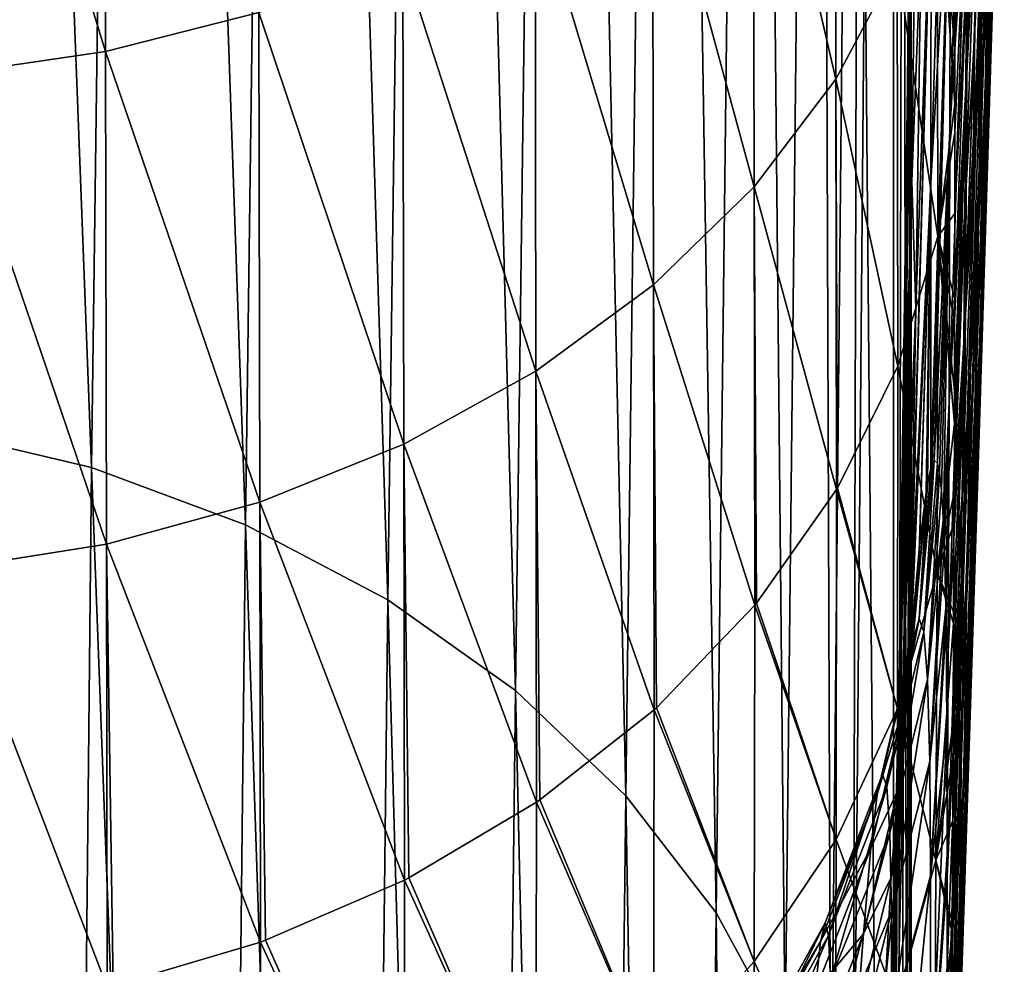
# Model space of a CAD drawing. Header units: metres. Extents: x -22 to 72, y -222 to 22.
# Tile 243 of 256: x 69.5 to 72.04, y -17.05 to -14.62. Entities that reach past the tile are written whole.
import ezdxf

# ---------------------------------------------------------------- set-up
doc = ezdxf.new("R2010")
doc.units = ezdxf.units.M
doc.layers.add('solid_509499_SW0002_01', color=7, linetype='CONTINUOUS')

msp = doc.modelspace()

# ---------------------------------------------------------------- linework, layer by layer
at = {"layer": 'solid_509499_SW0002_01'}
for points in [[(69.685043, -15.770763, 104.644653), (69.371368, -7.559945, 93.228462), (69.265678, -15.671681, 104.711929)], [(69.685043, -15.770763, 104.644653), (69.792732, -7.664909, 93.157066), (69.371368, -7.559945, 93.228462)], [(70.082619, -15.918479, 104.543022), (69.792732, -7.664909, 93.157066), (69.685043, -15.770763, 104.644653)], [(70.082619, -15.918479, 104.543022), (70.190994, -7.818984, 93.05072), (69.792732, -7.664909, 93.157066)], [(70.449997, -16.111708, 104.409195), (70.190994, -7.818984, 93.05072), (70.082619, -15.918479, 104.543022)], [(70.449997, -16.111708, 104.409195), (70.557594, -8.018852, 92.911705), (70.190994, -7.818984, 93.05072)], [(70.779411, -16.346367, 104.245995), (70.557594, -8.018852, 92.911705), (70.449997, -16.111708, 104.409195)], [(70.779411, -16.346367, 104.245995), (70.884628, -8.260214, 92.743019), (70.557594, -8.018852, 92.911705)], [(71.063904, -16.617495, 104.05687), (70.884628, -8.260214, 92.743019), (70.779411, -16.346367, 104.245995)], [(71.063904, -16.617495, 104.05687), (71.16507, -8.537876, 92.548286), (70.884628, -8.260214, 92.743019)], [(71.297462, -16.919363, 103.845825), (71.16507, -8.537876, 92.548286), (71.063904, -16.617495, 104.05687)], [(71.297462, -16.919363, 103.845825), (71.392876, -8.845863, 92.331696), (71.16507, -8.537876, 92.548286)], [(71.475143, -17.24559, 103.61731), (71.392876, -8.845863, 92.331696), (71.297462, -16.919363, 103.845825)], [(71.475143, -17.24559, 103.61731), (71.563156, -9.177549, 92.097908), (71.392876, -8.845863, 92.331696)], [(71.593201, -17.589283, 103.37616), (71.563156, -9.177549, 92.097908), (71.475143, -17.24559, 103.61731)], [(71.593201, -17.589283, 103.37616), (71.672234, -9.525794, 91.851959), (71.563156, -9.177549, 92.097908)], [(71.593201, -17.589283, 103.37616), (71.649544, -17.908514, 103.074821), (71.672234, -9.525794, 91.851959)], [(71.672234, -9.525794, 91.851959), (71.649544, -17.908514, 103.074821), (71.680481, -14.32576, 97.936165)], [(71.680481, -14.32576, 97.936165), (71.756172, -22.905062, 105.482613), (71.753746, -10.996961, 90.819214)], [(71.756172, -22.905062, 105.482613), (71.779442, -12.111004, 90.039146), (71.753746, -10.996961, 90.819214)], [(71.800003, -25.146599, 103.913071), (71.779442, -12.111004, 90.039146), (71.756172, -22.905062, 105.482613)], [(71.800003, -25.146599, 103.913071), (71.794861, -13.225175, 89.258995), (71.779442, -12.111004, 90.039146)], [(71.800003, -25.146599, 103.913071), (71.800003, -14.339411, 88.478798), (71.794861, -13.225175, 89.258995)], [(71.944298, -14.754292, 75.204643), (71.987572, -13.882508, 73.705582), (71.992294, -13.254992, 74.61866)], [(71.947647, -14.094028, 76.164604), (71.944298, -14.754292, 75.204643), (71.992294, -13.254992, 74.61866)], [(69.309006, -13.363231, 51.835499), (69.720314, -13.308358, 51.900715), (69.721535, -14.69781, 53.157661)], [(69.721535, -14.69781, 53.157661), (69.720314, -13.308358, 51.900715), (70.116997, -14.59763, 53.257725)], [(71.903297, -13.334957, 79.644051), (71.85173, -14.240801, 81.113525), (71.851128, -15.037156, 80.226799)], [(71.901909, -14.146022, 78.730904), (71.903297, -13.334957, 79.644051), (71.851128, -15.037156, 80.226799)], [(69.310173, -14.758167, 53.097851), (69.309006, -13.363231, 51.835499), (69.721535, -14.69781, 53.157661)], [(71.950485, -13.38271, 77.087265), (71.901909, -14.146022, 78.730904), (71.900177, -14.902817, 77.772133)], [(71.950485, -13.38271, 77.087265), (71.900177, -14.902817, 77.772133), (71.947647, -14.094028, 76.164604)], [(72.006653, -14.688481, 66.263542), (72.025352, -13.980083, 65.107727), (72.040619, -13.529613, 65.970474)], [(72.019547, -14.267814, 67.185516), (72.006653, -14.688481, 66.263542), (72.040619, -13.529613, 65.970474)], [(71.976097, -14.998209, 71.792702), (72.012672, -14.080667, 70.481575), (72.020424, -13.558269, 71.389954)], [(71.98217, -14.463928, 72.762634), (71.976097, -14.998209, 71.792702), (72.020424, -13.558269, 71.389954)], [(71.392601, -13.848749, 54.010345), (71.603615, -13.592878, 54.268112), (71.606209, -14.769584, 55.541084)], [(71.606209, -14.769584, 55.541084), (71.603615, -13.592878, 54.268112), (71.764557, -14.471966, 55.791672)], [(71.796257, -14.203655, 84.811493), (71.797279, -14.634486, 83.728081), (71.806725, -13.581509, 84.257217)], [(71.806725, -13.581509, 84.257217), (71.797279, -14.634486, 83.728081), (71.814194, -14.040845, 83.141983)], [(71.964188, -14.641484, 60.243893), (71.968544, -14.245342, 59.726589), (71.994301, -13.694701, 60.401505)], [(71.98819, -14.164918, 60.984524), (71.964188, -14.641484, 60.243893), (71.994301, -13.694701, 60.401505)], [(71.981606, -14.643435, 61.677002), (71.98819, -14.164918, 60.984524), (72.010895, -13.676739, 61.721622)], [(72.002548, -14.213737, 62.491402), (71.981606, -14.643435, 61.677002), (72.010895, -13.676739, 61.721622)], [(71.991425, -14.801114, 63.354725), (72.002548, -14.213737, 62.491402), (72.022263, -13.765548, 63.300503)], [(72.008949, -14.403758, 64.23513), (71.991425, -14.801114, 63.354725), (72.022263, -13.765548, 63.300503)], [(71.994713, -15.004676, 68.604828), (72.019547, -14.267814, 67.185516), (72.031448, -13.812722, 68.093803)], [(72.004097, -14.562921, 69.552345), (71.994713, -15.004676, 68.604828), (72.031448, -13.812722, 68.093803)], [(71.797264, -13.951076, 85.683296), (71.798752, -13.827234, 86.385559), (71.78894, -15.070792, 85.441956)], [(71.798431, -14.402187, 87.20948), (71.78894, -15.070792, 85.441956), (71.798752, -13.827234, 86.385559)], [(71.132927, -14.081442, 53.776112), (71.392601, -13.848749, 54.010345), (71.395073, -15.047435, 55.307278)], [(71.395073, -15.047435, 55.307278), (71.392601, -13.848749, 54.010345), (71.606209, -14.769584, 55.541084)], [(71.94043, -15.361829, 74.210579), (71.98217, -14.463928, 72.762634), (71.987572, -13.882508, 73.705582)], [(71.944298, -14.754292, 75.204643), (71.94043, -15.361829, 74.210579), (71.987572, -13.882508, 73.705582)], [(71.941399, -14.78948, 59.049267), (71.942833, -14.500577, 58.633877), (71.971222, -13.88278, 59.23811)], [(71.968544, -14.245342, 59.726589), (71.941399, -14.78948, 59.049267), (71.971222, -13.88278, 59.23811)], [(71.912888, -14.470853, 57.113152), (71.944038, -13.937883, 57.864155), (71.913124, -14.693153, 57.415379)], [(71.943893, -14.216276, 58.248531), (71.913124, -14.693153, 57.415379), (71.944038, -13.937883, 57.864155)], [(71.794296, -14.392375, 85.245148), (71.797264, -13.951076, 85.683296), (71.78894, -15.070792, 85.441956)], [(71.992775, -15.074941, 65.330299), (72.008949, -14.403758, 64.23513), (72.025352, -13.980083, 65.107727)], [(72.006653, -14.688481, 66.263542), (71.992775, -15.074941, 65.330299), (72.025352, -13.980083, 65.107727)], [(71.797279, -14.634486, 83.728081), (71.802185, -15.032887, 82.707047), (71.814194, -14.040845, 83.141983)], [(71.814194, -14.040845, 83.141983), (71.802185, -15.032887, 82.707047), (71.82618, -14.402233, 82.122375)], [(70.829681, -14.286394, 53.570011), (71.132927, -14.081442, 53.776112), (71.135284, -15.300072, 55.094837)], [(71.135284, -15.300072, 55.094837), (71.132927, -14.081442, 53.776112), (71.395073, -15.047435, 55.307278)], [(71.947647, -14.094028, 76.164604), (71.900177, -14.902817, 77.772133), (71.898102, -15.602956, 76.771164)], [(71.947647, -14.094028, 76.164604), (71.898102, -15.602956, 76.771164), (71.944298, -14.754292, 75.204643)], [(71.969345, -15.484498, 70.798775), (72.004097, -14.562921, 69.552345), (72.012672, -14.080667, 70.481575)], [(71.976097, -14.998209, 71.792702), (71.969345, -15.484498, 70.798775), (72.012672, -14.080667, 70.481575)], [(71.901909, -14.146022, 78.730904), (71.851128, -15.037156, 80.226799), (71.850609, -15.772871, 79.295982)], [(71.854744, -15.759752, 79.088768), (71.901909, -14.146022, 78.730904), (71.850609, -15.772871, 79.295982)], [(71.854744, -15.759752, 79.088768), (71.859329, -15.751664, 78.846542), (71.901909, -14.146022, 78.730904)], [(71.859329, -15.751664, 78.846542), (71.900177, -14.902817, 77.772133), (71.901909, -14.146022, 78.730904)], [(71.764557, -14.471966, 55.791672), (71.867004, -14.160416, 56.054131), (71.868675, -15.17555, 57.373966)], [(71.867004, -14.160416, 56.054131), (71.913124, -14.693153, 57.415379), (71.913162, -14.833739, 57.613304)], [(71.867004, -14.160416, 56.054131), (71.912888, -14.470853, 57.113152), (71.913124, -14.693153, 57.415379)], [(71.867004, -14.160416, 56.054131), (71.913162, -14.833739, 57.613304), (71.868675, -15.17555, 57.373966)], [(71.959427, -15.055293, 60.858952), (71.964188, -14.641484, 60.243893), (71.98819, -14.164918, 60.984524)], [(71.981606, -14.643435, 61.677002), (71.959427, -15.055293, 60.858952), (71.98819, -14.164918, 60.984524)], [(71.796257, -14.203655, 84.811493), (71.790916, -14.783044, 84.793129), (71.788071, -15.081874, 84.387756)], [(71.796257, -14.203655, 84.811493), (71.788071, -15.081874, 84.387756), (71.797279, -14.634486, 83.728081)], [(71.796257, -14.203655, 84.811493), (71.794296, -14.392375, 85.245148), (71.790916, -14.783044, 84.793129)], [(71.912979, -15.115885, 58.028214), (71.913147, -14.907113, 57.718815), (71.943893, -14.216276, 58.248531)], [(71.942833, -14.500577, 58.633877), (71.912979, -15.115885, 58.028214), (71.943893, -14.216276, 58.248531)], [(71.943893, -14.216276, 58.248531), (71.913147, -14.907113, 57.718815), (71.913124, -14.693153, 57.415379)], [(71.972763, -15.172736, 62.468616), (71.981606, -14.643435, 61.677002), (72.002548, -14.213737, 62.491402)], [(71.991425, -14.801114, 63.354725), (71.972763, -15.172736, 62.468616), (72.002548, -14.213737, 62.491402)], [(71.799538, -16.12648, 81.473259), (71.85173, -14.240801, 81.113525), (71.799995, -16.060823, 81.529282)], [(71.799538, -16.12648, 81.473259), (71.851128, -15.037156, 80.226799), (71.85173, -14.240801, 81.113525)], [(71.85173, -14.240801, 81.113525), (71.812141, -15.36048, 81.750526), (71.799995, -16.060823, 81.529282)], [(71.85173, -14.240801, 81.113525), (71.82618, -14.402233, 82.122375), (71.812141, -15.36048, 81.750526)], [(71.938889, -15.10704, 59.50095), (71.941399, -14.78948, 59.049267), (71.968544, -14.245342, 59.726589)], [(71.964188, -14.641484, 60.243893), (71.938889, -15.10704, 59.50095), (71.968544, -14.245342, 59.726589)], [(71.984505, -15.405746, 67.641685), (72.006653, -14.688481, 66.263542), (72.019547, -14.267814, 67.185516)], [(71.994713, -15.004676, 68.604828), (71.984505, -15.405746, 67.641685), (72.019547, -14.267814, 67.185516)], [(70.488815, -14.459589, 53.396076), (70.829681, -14.286394, 53.570011), (70.83194, -15.52254, 54.907932)], [(70.83194, -15.52254, 54.907932), (70.829681, -14.286394, 53.570011), (71.135284, -15.300072, 55.094837)], [(71.680481, -14.32576, 97.936165), (71.649544, -17.908514, 103.074821), (71.756172, -22.905062, 105.482613)], [(71.756172, -27.388136, 102.343536), (71.794861, -15.453647, 87.698601), (71.800003, -14.339411, 88.478798)], [(71.756172, -27.388136, 102.343536), (71.800003, -14.339411, 88.478798), (71.800003, -25.146599, 103.913071)], [(71.798431, -14.402187, 87.20948), (71.800003, -14.339411, 88.478798), (71.794861, -15.453647, 87.698601)], [(71.786011, -15.660978, 86.291328), (71.78894, -15.070792, 85.441956), (71.798431, -14.402187, 87.20948)], [(71.786011, -15.660978, 86.291328), (71.798431, -14.402187, 87.20948), (71.794861, -15.453647, 87.698601)], [(71.790916, -14.783044, 84.793129), (71.794296, -14.392375, 85.245148), (71.78894, -15.070792, 85.441956)], [(71.802185, -15.032887, 82.707047), (71.812141, -15.36048, 81.750526), (71.82618, -14.402233, 82.122375)], [(71.977898, -15.427553, 64.388268), (71.991425, -14.801114, 63.354725), (72.008949, -14.403758, 64.23513)], [(71.992775, -15.074941, 65.330299), (71.977898, -15.427553, 64.388268), (72.008949, -14.403758, 64.23513)], [(70.116997, -14.59763, 53.257725), (70.488815, -14.459589, 53.396076), (70.490982, -15.71048, 54.750217)], [(70.490982, -15.71048, 54.750217), (70.488815, -14.459589, 53.396076), (70.83194, -15.52254, 54.907932)], [(71.606209, -14.769584, 55.541084), (71.764557, -14.471966, 55.791672), (71.766258, -15.509258, 57.140301)], [(71.764557, -14.471966, 55.791672), (71.868675, -15.17555, 57.373966), (71.766258, -15.509258, 57.140301)], [(71.936043, -15.915173, 73.185745), (71.976097, -14.998209, 71.792702), (71.98217, -14.463928, 72.762634)], [(71.94043, -15.361829, 74.210579), (71.936043, -15.915173, 73.185745), (71.98217, -14.463928, 72.762634)], [(71.91259, -15.335429, 58.369091), (71.912979, -15.115885, 58.028214), (71.942833, -14.500577, 58.633877)], [(71.941399, -14.78948, 59.049267), (71.91259, -15.335429, 58.369091), (71.942833, -14.500577, 58.633877)], [(71.961922, -15.922133, 69.783928), (71.994713, -15.004676, 68.604828), (72.004097, -14.562921, 69.552345)], [(71.969345, -15.484498, 70.798775), (71.961922, -15.922133, 69.783928), (72.004097, -14.562921, 69.552345)], [(69.721535, -14.69781, 53.157661), (70.116997, -14.59763, 53.257725), (70.119102, -15.860207, 54.624794)], [(70.119102, -15.860207, 54.624794), (70.116997, -14.59763, 53.257725), (70.490982, -15.71048, 54.750217)], [(71.797279, -14.634486, 83.728081), (71.784821, -15.471054, 83.730225), (71.784172, -15.665176, 83.302216)], [(71.797279, -14.634486, 83.728081), (71.784172, -15.665176, 83.302216), (71.802185, -15.032887, 82.707047)], [(71.797279, -14.634486, 83.728081), (71.785172, -15.41704, 83.834839), (71.784821, -15.471054, 83.730225)], [(71.797279, -14.634486, 83.728081), (71.787682, -15.123146, 84.326553), (71.785172, -15.41704, 83.834839)], [(71.797279, -14.634486, 83.728081), (71.788071, -15.081874, 84.387756), (71.787682, -15.123146, 84.326553)], [(71.936012, -15.450039, 60.038925), (71.938889, -15.10704, 59.50095), (71.964188, -14.641484, 60.243893)], [(71.959427, -15.055293, 60.858952), (71.936012, -15.450039, 60.038925), (71.964188, -14.641484, 60.243893)], [(71.952972, -15.519313, 61.578918), (71.959427, -15.055293, 60.858952), (71.981606, -14.643435, 61.677002)], [(71.972763, -15.172736, 62.468616), (71.952972, -15.519313, 61.578918), (71.981606, -14.643435, 61.677002)], [(69.310173, -14.758167, 53.097851), (69.721535, -14.69781, 53.157661), (69.723587, -15.968783, 54.534119)], [(69.723587, -15.968783, 54.534119), (69.721535, -14.69781, 53.157661), (70.119102, -15.860207, 54.624794)], [(71.913147, -14.907113, 57.718815), (71.913162, -14.833739, 57.613304), (71.913124, -14.693153, 57.415379)], [(71.973488, -15.766111, 66.665634), (71.992775, -15.074941, 65.330299), (72.006653, -14.688481, 66.263542)], [(71.984505, -15.405746, 67.641685), (71.973488, -15.766111, 66.665634), (72.006653, -14.688481, 66.263542)], [(69.312187, -16.034084, 54.479965), (69.310173, -14.758167, 53.097851), (69.723587, -15.968783, 54.534119)], [(71.944298, -14.754292, 75.204643), (71.898102, -15.602956, 76.771164), (71.895676, -16.244274, 75.731583)], [(71.944298, -14.754292, 75.204643), (71.895676, -16.244274, 75.731583), (71.94043, -15.361829, 74.210579)], [(71.395073, -15.047435, 55.307278), (71.606209, -14.769584, 55.541084), (71.607948, -15.827977, 56.91713)], [(71.606209, -14.769584, 55.541084), (71.766258, -15.509258, 57.140301), (71.610252, -15.824133, 56.919823)], [(71.606209, -14.769584, 55.541084), (71.610252, -15.824133, 56.919823), (71.607948, -15.827977, 56.91713)], [(71.790916, -14.783044, 84.793129), (71.78894, -15.070792, 85.441956), (71.770012, -16.274761, 84.453682)], [(71.788071, -15.081874, 84.387756), (71.790916, -14.783044, 84.793129), (71.770012, -16.274761, 84.453682)], [(71.911972, -15.571892, 58.756062), (71.91246, -15.391386, 58.458565), (71.941399, -14.78948, 59.049267)], [(71.938889, -15.10704, 59.50095), (71.911972, -15.571892, 58.756062), (71.941399, -14.78948, 59.049267)], [(71.91246, -15.391386, 58.458565), (71.91259, -15.335429, 58.369091), (71.941399, -14.78948, 59.049267)], [(71.962036, -15.746819, 63.439972), (71.972763, -15.172736, 62.468616), (71.991425, -14.801114, 63.354725)], [(71.977898, -15.427553, 64.388268), (71.962036, -15.746819, 63.439972), (71.991425, -14.801114, 63.354725)], [(71.868675, -15.17555, 57.373966), (71.913162, -14.833739, 57.613304), (71.913147, -14.907113, 57.718815)], [(71.859329, -15.751664, 78.846542), (71.867905, -15.759419, 78.349831), (71.900177, -14.902817, 77.772133)], [(71.867905, -15.759419, 78.349831), (71.873283, -15.784803, 77.997269), (71.900177, -14.902817, 77.772133)], [(71.868675, -15.17555, 57.373966), (71.913147, -14.907113, 57.718815), (71.912979, -15.115885, 58.028214)], [(71.873283, -15.784803, 77.997269), (71.878357, -15.830148, 77.621933), (71.900177, -14.902817, 77.772133)], [(71.878357, -15.830148, 77.621933), (71.883652, -15.913025, 77.156853), (71.900177, -14.902817, 77.772133)], [(71.883652, -15.913025, 77.156853), (71.898102, -15.602956, 76.771164), (71.900177, -14.902817, 77.772133)], [(71.931145, -16.413073, 72.133575), (71.969345, -15.484498, 70.798775), (71.976097, -14.998209, 71.792702)], [(71.936043, -15.915173, 73.185745), (71.931145, -16.413073, 72.133575), (71.976097, -14.998209, 71.792702)], [(71.953827, -16.310652, 68.751335), (71.984505, -15.405746, 67.641685), (71.994713, -15.004676, 68.604828)], [(71.961922, -15.922133, 69.783928), (71.953827, -16.310652, 68.751335), (71.994713, -15.004676, 68.604828)], [(71.802185, -15.032887, 82.707047), (71.784172, -15.665176, 83.302216), (71.784172, -15.668385, 83.294334)], [(71.802185, -15.032887, 82.707047), (71.784172, -15.668385, 83.294334), (71.785721, -15.865046, 82.720261)], [(71.802185, -15.032887, 82.707047), (71.785721, -15.865046, 82.720261), (71.788155, -15.948197, 82.381783)], [(71.802185, -15.032887, 82.707047), (71.788155, -15.948197, 82.381783), (71.812141, -15.36048, 81.750526)], [(71.799538, -16.12648, 81.473259), (71.799774, -16.174646, 81.403961), (71.851128, -15.037156, 80.226799)], [(71.799774, -16.174646, 81.403961), (71.799835, -16.224497, 81.340416), (71.851128, -15.037156, 80.226799)], [(71.799835, -16.224497, 81.340416), (71.82058, -15.987611, 80.590424), (71.851128, -15.037156, 80.226799)], [(71.82058, -15.987611, 80.590424), (71.822151, -15.972283, 80.529816), (71.851128, -15.037156, 80.226799)], [(71.822151, -15.972283, 80.529816), (71.838943, -15.83437, 79.836922), (71.851128, -15.037156, 80.226799)], [(71.838943, -15.83437, 79.836922), (71.84214, -15.814274, 79.694191), (71.851128, -15.037156, 80.226799)], [(71.84214, -15.814274, 79.694191), (71.850609, -15.772871, 79.295982), (71.851128, -15.037156, 80.226799)], [(71.135284, -15.300072, 55.094837), (71.395073, -15.047435, 55.307278), (71.396851, -16.12546, 56.708832)], [(71.395073, -15.047435, 55.307278), (71.607948, -15.827977, 56.91713), (71.400833, -16.120638, 56.712208)], [(71.395073, -15.047435, 55.307278), (71.400833, -16.120638, 56.712208), (71.396851, -16.12546, 56.708832)], [(71.932053, -15.841638, 60.687759), (71.936012, -15.450039, 60.038925), (71.959427, -15.055293, 60.858952)], [(71.952972, -15.519313, 61.578918), (71.932053, -15.841638, 60.687759), (71.959427, -15.055293, 60.858952)], [(71.786011, -15.660978, 86.291328), (71.770012, -16.274761, 84.453682), (71.78894, -15.070792, 85.441956)], [(71.787682, -15.123146, 84.326553), (71.788071, -15.081874, 84.387756), (71.770012, -16.274761, 84.453682)], [(71.961655, -16.085917, 65.679443), (71.977898, -15.427553, 64.388268), (71.992775, -15.074941, 65.330299)], [(71.973488, -15.766111, 66.665634), (71.961655, -16.085917, 65.679443), (71.992775, -15.074941, 65.330299)], [(71.868675, -15.17555, 57.373966), (71.912979, -15.115885, 58.028214), (71.91259, -15.335429, 58.369091)], [(71.911087, -15.836889, 59.217926), (71.911705, -15.656972, 58.900833), (71.938889, -15.10704, 59.50095)], [(71.936012, -15.450039, 60.038925), (71.911087, -15.836889, 59.217926), (71.938889, -15.10704, 59.50095)], [(71.911705, -15.656972, 58.900833), (71.911972, -15.571892, 58.756062), (71.938889, -15.10704, 59.50095)], [(71.787682, -15.123146, 84.326553), (71.770012, -16.274761, 84.453682), (71.785172, -15.41704, 83.834839)], [(71.766258, -15.509258, 57.140301), (71.868675, -15.17555, 57.373966), (71.867096, -16.041054, 58.731476)], [(71.867096, -16.041054, 58.731476), (71.868675, -15.17555, 57.373966), (71.911705, -15.656972, 58.900833)], [(71.868675, -15.17555, 57.373966), (71.91259, -15.335429, 58.369091), (71.91246, -15.391386, 58.458565)], [(71.868675, -15.17555, 57.373966), (71.91246, -15.391386, 58.458565), (71.911972, -15.571892, 58.756062)], [(71.868675, -15.17555, 57.373966), (71.911972, -15.571892, 58.756062), (71.911705, -15.656972, 58.900833)], [(71.945175, -16.033377, 62.487949), (71.952972, -15.519313, 61.578918), (71.972763, -15.172736, 62.468616)], [(71.962036, -15.746819, 63.439972), (71.945175, -16.033377, 62.487949), (71.972763, -15.172736, 62.468616)], [(70.83194, -15.52254, 54.907932), (71.135284, -15.300072, 55.094837), (71.137093, -16.395872, 56.519485)], [(71.135284, -15.300072, 55.094837), (71.396851, -16.12546, 56.708832), (71.14312, -16.390409, 56.523312)], [(71.135284, -15.300072, 55.094837), (71.14312, -16.390409, 56.523312), (71.137093, -16.395872, 56.519485)], [(71.790733, -15.995968, 82.131294), (71.812141, -15.36048, 81.750526), (71.788155, -15.948197, 82.381783)], [(71.790733, -15.995968, 82.131294), (71.799995, -16.060823, 81.529282), (71.812141, -15.36048, 81.750526)], [(71.94043, -15.361829, 74.210579), (71.895676, -16.244274, 75.731583), (71.892883, -16.825443, 74.657501)], [(71.94043, -15.361829, 74.210579), (71.892883, -16.825443, 74.657501), (71.936043, -15.915173, 73.185745)], [(71.770012, -16.274761, 84.453682), (71.784821, -15.471054, 83.730225), (71.785172, -15.41704, 83.834839)], [(71.945045, -16.649796, 67.704231), (71.973488, -15.766111, 66.665634), (71.984505, -15.405746, 67.641685)], [(71.953827, -16.310652, 68.751335), (71.945045, -16.649796, 67.704231), (71.984505, -15.405746, 67.641685)], [(71.948997, -16.365471, 64.685928), (71.962036, -15.746819, 63.439972), (71.977898, -15.427553, 64.388268)], [(71.961655, -16.085917, 65.679443), (71.948997, -16.365471, 64.685928), (71.977898, -15.427553, 64.388268)], [(71.756172, -27.388136, 102.343536), (71.779442, -16.567818, 86.918457), (71.794861, -15.453647, 87.698601)], [(71.770012, -16.274761, 84.453682), (71.776848, -16.131588, 83.096581), (71.784821, -15.471054, 83.730225)], [(71.784172, -15.665176, 83.302216), (71.784821, -15.471054, 83.730225), (71.776848, -16.131588, 83.096581)], [(71.786011, -15.660978, 86.291328), (71.794861, -15.453647, 87.698601), (71.779442, -16.567818, 86.918457)], [(71.909882, -16.143997, 59.79678), (71.910789, -15.916711, 59.363491), (71.936012, -15.450039, 60.038925)], [(71.932053, -15.841638, 60.687759), (71.909882, -16.143997, 59.79678), (71.936012, -15.450039, 60.038925)], [(71.910789, -15.916711, 59.363491), (71.911087, -15.836889, 59.217926), (71.936012, -15.450039, 60.038925)], [(71.925728, -16.8545, 71.057625), (71.961922, -15.922133, 69.783928), (71.969345, -15.484498, 70.798775)], [(71.931145, -16.413073, 72.133575), (71.925728, -16.8545, 71.057625), (71.969345, -15.484498, 70.798775)], [(70.490982, -15.71048, 54.750217), (70.83194, -15.52254, 54.907932), (70.833771, -16.633913, 56.35281)], [(70.83194, -15.52254, 54.907932), (71.137093, -16.395872, 56.519485), (70.842117, -16.628204, 56.356808)], [(70.83194, -15.52254, 54.907932), (70.842117, -16.628204, 56.356808), (70.833771, -16.633913, 56.35281)], [(71.610252, -15.824133, 56.919823), (71.766258, -15.509258, 57.140301), (71.764648, -16.393631, 58.527435)], [(71.764648, -16.393631, 58.527435), (71.766258, -15.509258, 57.140301), (71.867096, -16.041054, 58.731476)], [(71.92733, -16.287996, 61.534763), (71.932053, -15.841638, 60.687759), (71.952972, -15.519313, 61.578918)], [(71.945175, -16.033377, 62.487949), (71.92733, -16.287996, 61.534763), (71.952972, -15.519313, 61.578918)], [(71.883652, -15.913025, 77.156853), (71.886009, -15.969692, 76.908455), (71.898102, -15.602956, 76.771164)], [(71.886009, -15.969692, 76.908455), (71.890129, -16.134665, 76.335449), (71.898102, -15.602956, 76.771164)], [(71.890129, -16.134665, 76.335449), (71.890747, -16.175732, 76.214745), (71.898102, -15.602956, 76.771164)], [(71.890747, -16.175732, 76.214745), (71.895676, -16.244274, 75.731583), (71.898102, -15.602956, 76.771164)], [(69.265678, -15.671681, 104.711929), (69.190331, -23.771902, 116.263138), (69.602638, -23.868196, 116.19825)], [(69.685043, -15.770763, 104.644653), (69.265678, -15.671681, 104.711929), (69.602638, -23.868196, 116.19825)], [(71.761696, -16.899727, 85.350708), (71.770012, -16.274761, 84.453682), (71.786011, -15.660978, 86.291328)], [(71.761696, -16.899727, 85.350708), (71.786011, -15.660978, 86.291328), (71.779442, -16.567818, 86.918457)], [(71.784172, -15.668385, 83.294334), (71.784172, -15.665176, 83.302216), (71.776848, -16.131588, 83.096581)], [(71.785721, -15.865046, 82.720261), (71.784172, -15.668385, 83.294334), (71.776848, -16.131588, 83.096581)], [(71.867096, -16.041054, 58.731476), (71.911705, -15.656972, 58.900833), (71.911087, -15.836889, 59.217926)], [(70.119102, -15.860207, 54.624794), (70.490982, -15.71048, 54.750217), (70.492836, -16.834917, 56.212063)], [(70.490982, -15.71048, 54.750217), (70.833771, -16.633913, 56.35281), (70.50367, -16.829403, 56.215927)], [(70.490982, -15.71048, 54.750217), (70.50367, -16.829403, 56.215927), (70.492836, -16.834917, 56.212063)], [(71.820671, -16.161133, 78.838989), (71.859329, -15.751664, 78.846542), (71.854744, -15.759752, 79.088768)], [(71.833344, -16.194288, 78.035774), (71.859329, -15.751664, 78.846542), (71.820671, -16.161133, 78.838989)], [(71.833344, -16.194288, 78.035774), (71.867905, -15.759419, 78.349831), (71.859329, -15.751664, 78.846542)], [(71.935532, -16.605246, 63.687923), (71.945175, -16.033377, 62.487949), (71.962036, -15.746819, 63.439972)], [(71.948997, -16.365471, 64.685928), (71.935532, -16.605246, 63.687923), (71.962036, -15.746819, 63.439972)], [(69.685043, -15.770763, 104.644653), (69.602638, -23.868196, 116.19825), (69.994202, -24.011572, 116.100296)], [(70.082619, -15.918479, 104.543022), (69.685043, -15.770763, 104.644653), (69.994202, -24.011572, 116.100296)], [(71.820671, -16.161133, 78.838989), (71.854744, -15.759752, 79.088768), (71.850609, -15.772871, 79.295982)], [(71.820671, -16.161133, 78.838989), (71.850609, -15.772871, 79.295982), (71.84214, -15.814274, 79.694191)], [(71.833344, -16.194288, 78.035774), (71.873283, -15.784803, 77.997269), (71.867905, -15.759419, 78.349831)], [(71.9356, -16.939508, 66.645912), (71.961655, -16.085917, 65.679443), (71.973488, -15.766111, 66.665634)], [(71.945045, -16.649796, 67.704231), (71.9356, -16.939508, 66.645912), (71.973488, -15.766111, 66.665634)], [(71.842621, -16.317495, 77.241325), (71.873283, -15.784803, 77.997269), (71.833344, -16.194288, 78.035774)], [(71.842621, -16.317495, 77.241325), (71.878357, -15.830148, 77.621933), (71.873283, -15.784803, 77.997269)], [(71.400833, -16.120638, 56.712208), (71.607948, -15.827977, 56.91713), (71.606308, -16.730316, 58.332478)], [(71.606308, -16.730316, 58.332478), (71.607948, -15.827977, 56.91713), (71.764648, -16.393631, 58.527435)], [(71.607948, -15.827977, 56.91713), (71.610252, -15.824133, 56.919823), (71.764648, -16.393631, 58.527435)], [(71.804924, -16.218727, 79.640747), (71.84214, -15.814274, 79.694191), (71.838943, -15.83437, 79.836922)], [(71.820671, -16.161133, 78.838989), (71.84214, -15.814274, 79.694191), (71.804924, -16.218727, 79.640747)], [(71.804924, -16.218727, 79.640747), (71.838943, -15.83437, 79.836922), (71.822151, -15.972283, 80.529816)], [(71.842621, -16.317495, 77.241325), (71.883652, -15.913025, 77.156853), (71.878357, -15.830148, 77.621933)], [(71.867096, -16.041054, 58.731476), (71.911087, -15.836889, 59.217926), (71.910789, -15.916711, 59.363491)], [(71.908241, -16.517384, 60.579086), (71.908661, -16.426271, 60.379032), (71.932053, -15.841638, 60.687759)], [(71.92733, -16.287996, 61.534763), (71.908241, -16.517384, 60.579086), (71.932053, -15.841638, 60.687759)], [(71.908661, -16.426271, 60.379032), (71.909767, -16.172112, 59.852474), (71.932053, -15.841638, 60.687759)], [(71.909767, -16.172112, 59.852474), (71.909882, -16.143997, 59.79678), (71.932053, -15.841638, 60.687759)], [(69.723587, -15.968783, 54.534119), (70.119102, -15.860207, 54.624794), (70.120964, -16.994942, 56.100014)], [(70.119102, -15.860207, 54.624794), (70.492836, -16.834917, 56.212063), (70.134354, -16.990093, 56.103409)], [(70.119102, -15.860207, 54.624794), (70.134354, -16.990093, 56.103409), (70.120964, -16.994942, 56.100014)], [(71.788155, -15.948197, 82.381783), (71.785721, -15.865046, 82.720261), (71.776848, -16.131588, 83.096581)], [(70.082619, -15.918479, 104.543022), (69.994202, -24.011572, 116.100296), (70.357048, -24.199104, 115.97126)], [(70.449997, -16.111708, 104.409195), (70.082619, -15.918479, 104.543022), (70.357048, -24.199104, 115.97126)], [(71.848244, -16.528961, 76.465591), (71.883652, -15.913025, 77.156853), (71.842621, -16.317495, 77.241325)], [(71.848244, -16.528961, 76.465591), (71.886009, -15.969692, 76.908455), (71.883652, -15.913025, 77.156853)], [(71.867096, -16.041054, 58.731476), (71.910789, -15.916711, 59.363491), (71.909882, -16.143997, 59.79678)], [(71.893173, -17.059555, 74.033287), (71.936043, -15.915173, 73.185745), (71.892883, -16.825443, 74.657501)], [(71.893173, -17.059555, 74.033287), (71.893562, -17.315193, 73.25621), (71.936043, -15.915173, 73.185745)], [(71.893562, -17.315193, 73.25621), (71.931145, -16.413073, 72.133575), (71.936043, -15.915173, 73.185745)], [(71.919792, -17.238659, 69.961555), (71.953827, -16.310652, 68.751335), (71.961922, -15.922133, 69.783928)], [(71.925728, -16.8545, 71.057625), (71.919792, -17.238659, 69.961555), (71.961922, -15.922133, 69.783928)], [(71.788155, -15.948197, 82.381783), (71.776848, -16.131588, 83.096581), (71.767509, -16.768805, 82.445885)], [(71.790733, -15.995968, 82.131294), (71.788155, -15.948197, 82.381783), (71.767509, -16.768805, 82.445885)], [(69.312187, -16.034084, 54.479965), (69.723587, -15.968783, 54.534119), (69.725456, -17.110849, 56.018856)], [(69.723587, -15.968783, 54.534119), (70.120964, -16.994942, 56.100014), (69.741356, -17.107157, 56.021439)], [(69.723587, -15.968783, 54.534119), (69.741356, -17.107157, 56.021439), (69.725456, -17.110849, 56.018856)], [(71.786499, -16.366629, 80.430725), (71.822151, -15.972283, 80.529816), (71.82058, -15.987611, 80.590424)], [(71.804924, -16.218727, 79.640747), (71.822151, -15.972283, 80.529816), (71.786499, -16.366629, 80.430725)], [(71.848244, -16.528961, 76.465591), (71.890129, -16.134665, 76.335449), (71.886009, -15.969692, 76.908455)], [(71.790733, -15.995968, 82.131294), (71.767509, -16.768805, 82.445885), (71.799995, -16.060823, 81.529282)], [(71.786499, -16.366629, 80.430725), (71.82058, -15.987611, 80.590424), (71.799835, -16.224497, 81.340416)], [(69.312187, -16.034084, 54.479965), (69.725456, -17.110849, 56.018856), (69.332298, -17.178318, 55.971611)], [(71.764648, -16.393631, 58.527435), (71.867096, -16.041054, 58.731476), (71.864342, -16.783226, 60.15704)], [(71.864342, -16.783226, 60.15704), (71.867096, -16.041054, 58.731476), (71.909767, -16.172112, 59.852474)], [(71.867096, -16.041054, 58.731476), (71.909882, -16.143997, 59.79678), (71.909767, -16.172112, 59.852474)], [(71.921249, -16.805868, 62.688301), (71.92733, -16.287996, 61.534763), (71.945175, -16.033377, 62.487949)], [(71.935532, -16.605246, 63.687923), (71.921249, -16.805868, 62.688301), (71.945175, -16.033377, 62.487949)], [(71.767509, -16.768805, 82.445885), (71.768524, -16.746479, 82.408485), (71.799995, -16.060823, 81.529282)], [(71.768524, -16.746479, 82.408485), (71.769241, -16.730917, 82.382111), (71.799995, -16.060823, 81.529282)], [(71.769241, -16.730917, 82.382111), (71.799538, -16.12648, 81.473259), (71.799995, -16.060823, 81.529282)], [(71.925476, -17.179943, 65.579727), (71.948997, -16.365471, 64.685928), (71.961655, -16.085917, 65.679443)], [(71.9356, -16.939508, 66.645912), (71.925476, -17.179943, 65.579727), (71.961655, -16.085917, 65.679443)], [(70.449997, -16.111708, 104.409195), (70.357048, -24.199104, 115.97126), (70.683784, -24.426971, 115.813782)], [(70.779411, -16.346367, 104.245995), (70.449997, -16.111708, 104.409195), (70.683784, -24.426971, 115.813782)], [(71.14312, -16.390409, 56.523312), (71.396851, -16.12546, 56.708832), (71.39518, -17.04451, 58.150421)], [(71.39518, -17.04451, 58.150421), (71.396851, -16.12546, 56.708832), (71.606308, -16.730316, 58.332478)], [(71.396851, -16.12546, 56.708832), (71.400833, -16.120638, 56.712208), (71.606308, -16.730316, 58.332478)], [(71.74295, -17.437603, 83.424927), (71.755203, -17.072674, 82.910126), (71.776848, -16.131588, 83.096581)], [(71.770012, -16.274761, 84.453682), (71.74295, -17.437603, 83.424927), (71.776848, -16.131588, 83.096581)], [(71.755203, -17.072674, 82.910126), (71.767509, -16.768805, 82.445885), (71.776848, -16.131588, 83.096581)], [(71.769241, -16.730917, 82.382111), (71.78331, -16.463076, 81.882294), (71.799538, -16.12648, 81.473259)], [(71.78331, -16.463076, 81.882294), (71.784157, -16.44908, 81.85331), (71.799538, -16.12648, 81.473259)], [(71.784157, -16.44908, 81.85331), (71.799774, -16.174646, 81.403961), (71.799538, -16.12648, 81.473259)], [(71.848244, -16.528961, 76.465591), (71.850037, -16.823805, 75.722694), (71.890129, -16.134665, 76.335449)], [(71.850037, -16.823805, 75.722694), (71.890747, -16.175732, 76.214745), (71.890129, -16.134665, 76.335449)], [(71.726341, -16.56155, 78.82946), (71.820671, -16.161133, 78.838989), (71.804924, -16.218727, 79.640747)], [(71.737244, -16.594683, 78.071869), (71.820671, -16.161133, 78.838989), (71.726341, -16.56155, 78.82946)], [(71.737244, -16.594683, 78.071869), (71.833344, -16.194288, 78.035774), (71.820671, -16.161133, 78.838989)], [(71.784157, -16.44908, 81.85331), (71.799835, -16.224497, 81.340416), (71.799774, -16.174646, 81.403961)], [(71.850037, -16.823805, 75.722694), (71.892502, -16.444511, 75.54863), (71.890747, -16.175732, 76.214745)], [(71.864342, -16.783226, 60.15704), (71.909767, -16.172112, 59.852474), (71.908661, -16.426271, 60.379032)], [(71.890747, -16.175732, 76.214745), (71.892502, -16.444511, 75.54863), (71.895676, -16.244274, 75.731583)], [(71.744911, -16.712814, 77.322929), (71.833344, -16.194288, 78.035774), (71.737244, -16.594683, 78.071869)], [(71.744911, -16.712814, 77.322929), (71.842621, -16.317495, 77.241325), (71.833344, -16.194288, 78.035774)], [(71.712486, -16.61417, 79.586006), (71.804924, -16.218727, 79.640747), (71.786499, -16.366629, 80.430725)], [(71.726341, -16.56155, 78.82946), (71.804924, -16.218727, 79.640747), (71.712486, -16.61417, 79.586006)], [(71.765762, -16.603201, 81.197433), (71.799835, -16.224497, 81.340416), (71.78331, -16.463076, 81.882294)], [(71.786499, -16.366629, 80.430725), (71.799835, -16.224497, 81.340416), (71.765762, -16.603201, 81.197433)], [(71.78331, -16.463076, 81.882294), (71.799835, -16.224497, 81.340416), (71.784157, -16.44908, 81.85331)], [(71.892502, -16.444511, 75.54863), (71.892815, -16.769135, 74.79792), (71.895676, -16.244274, 75.731583)], [(71.892815, -16.769135, 74.79792), (71.892883, -16.825443, 74.657501), (71.895676, -16.244274, 75.731583)], [(71.761696, -16.899727, 85.350708), (71.74295, -17.437603, 83.424927), (71.770012, -16.274761, 84.453682)], [(71.906052, -16.969879, 61.685921), (71.906189, -16.942701, 61.613029), (71.92733, -16.287996, 61.534763)], [(71.921249, -16.805868, 62.688301), (71.906052, -16.969879, 61.685921), (71.92733, -16.287996, 61.534763)], [(71.906189, -16.942701, 61.613029), (71.907471, -16.682253, 60.958664), (71.92733, -16.287996, 61.534763)], [(71.907471, -16.682253, 60.958664), (71.908241, -16.517384, 60.579086), (71.92733, -16.287996, 61.534763)], [(71.913345, -17.564985, 68.849091), (71.945045, -16.649796, 67.704231), (71.953827, -16.310652, 68.751335)], [(71.919792, -17.238659, 69.961555), (71.913345, -17.564985, 68.849091), (71.953827, -16.310652, 68.751335)], [(71.74913, -16.914162, 76.592064), (71.842621, -16.317495, 77.241325), (71.744911, -16.712814, 77.322929)], [(71.74913, -16.914162, 76.592064), (71.848244, -16.528961, 76.465591), (71.842621, -16.317495, 77.241325)], [(70.779411, -16.346367, 104.245995), (70.683784, -24.426971, 115.813782), (70.967735, -24.690529, 115.631065)], [(71.063904, -16.617495, 104.05687), (70.779411, -16.346367, 104.245995), (70.967735, -24.690529, 115.631065)], [(71.695999, -16.752201, 80.331726), (71.786499, -16.366629, 80.430725), (71.765762, -16.603201, 81.197433)], [(71.712486, -16.61417, 79.586006), (71.786499, -16.366629, 80.430725), (71.695999, -16.752201, 80.331726)], [(71.914673, -17.37145, 64.509048), (71.935532, -16.605246, 63.687923), (71.948997, -16.365471, 64.685928)], [(71.925476, -17.179943, 65.579727), (71.914673, -17.37145, 64.509048), (71.948997, -16.365471, 64.685928)], [(70.842117, -16.628204, 56.356808), (71.137093, -16.395872, 56.519485), (71.135399, -17.330053, 57.984837)], [(71.135399, -17.330053, 57.984837), (71.137093, -16.395872, 56.519485), (71.39518, -17.04451, 58.150421)], [(71.137093, -16.395872, 56.519485), (71.14312, -16.390409, 56.523312), (71.39518, -17.04451, 58.150421)], [(71.606308, -16.730316, 58.332478), (71.764648, -16.393631, 58.527435), (71.762024, -17.152157, 59.984276)], [(71.762024, -17.152157, 59.984276), (71.764648, -16.393631, 58.527435), (71.864342, -16.783226, 60.15704)], [(71.893562, -17.315193, 73.25621), (71.894005, -17.535543, 72.46817), (71.931145, -16.413073, 72.133575)], [(71.894005, -17.535543, 72.46817), (71.894485, -17.720112, 71.670891), (71.931145, -16.413073, 72.133575)], [(71.894485, -17.720112, 71.670891), (71.925728, -16.8545, 71.057625), (71.931145, -16.413073, 72.133575)], [(71.864342, -16.783226, 60.15704), (71.908661, -16.426271, 60.379032), (71.908241, -16.517384, 60.579086)], [(71.749001, -16.828432, 81.710693), (71.78331, -16.463076, 81.882294), (71.768524, -16.746479, 82.408485)], [(71.765762, -16.603201, 81.197433), (71.78331, -16.463076, 81.882294), (71.749001, -16.828432, 81.710693)], [(71.768524, -16.746479, 82.408485), (71.78331, -16.463076, 81.882294), (71.769241, -16.730917, 82.382111)], [(71.850037, -16.823805, 75.722694), (71.850578, -17.430429, 74.23584), (71.892502, -16.444511, 75.54863)], [(71.850578, -17.430429, 74.23584), (71.892815, -16.769135, 74.79792), (71.892502, -16.444511, 75.54863)], [(71.74913, -16.914162, 76.592064), (71.749649, -17.19438, 75.892731), (71.848244, -16.528961, 76.465591)], [(71.848244, -16.528961, 76.465591), (71.749649, -17.19438, 75.892731), (71.850037, -16.823805, 75.722694)], [(71.864342, -16.783226, 60.15704), (71.908241, -16.517384, 60.579086), (71.907471, -16.682253, 60.958664)], [(71.57811, -16.945274, 78.819252), (71.726341, -16.56155, 78.82946), (71.712486, -16.61417, 79.586006)], [(71.586807, -16.978197, 78.105598), (71.726341, -16.56155, 78.82946), (71.57811, -16.945274, 78.819252)], [(71.586807, -16.978197, 78.105598), (71.737244, -16.594683, 78.071869), (71.726341, -16.56155, 78.82946)], [(71.761696, -16.899727, 85.350708), (71.779442, -16.567818, 86.918457), (71.753746, -17.681862, 86.13839)], [(71.756172, -27.388136, 102.343536), (71.753746, -17.681862, 86.13839), (71.779442, -16.567818, 86.918457)], [(71.566521, -16.993275, 79.532257), (71.712486, -16.61417, 79.586006), (71.695999, -16.752201, 80.331726)], [(71.57811, -16.945274, 78.819252), (71.712486, -16.61417, 79.586006), (71.566521, -16.993275, 79.532257)], [(71.5924, -17.091249, 77.400452), (71.737244, -16.594683, 78.071869), (71.586807, -16.978197, 78.105598)], [(71.5924, -17.091249, 77.400452), (71.744911, -16.712814, 77.322929), (71.737244, -16.594683, 78.071869)], [(71.677338, -16.973652, 81.056061), (71.765762, -16.603201, 81.197433), (71.749001, -16.828432, 81.710693)], [(71.695999, -16.752201, 80.331726), (71.765762, -16.603201, 81.197433), (71.677338, -16.973652, 81.056061)], [(71.903038, -17.516605, 63.42495), (71.903244, -17.482964, 63.297482), (71.935532, -16.605246, 63.687923)], [(71.914673, -17.37145, 64.509048), (71.903038, -17.516605, 63.42495), (71.935532, -16.605246, 63.687923)], [(71.903244, -17.482964, 63.297482), (71.921249, -16.805868, 62.688301), (71.935532, -16.605246, 63.687923)], [(70.50367, -16.829403, 56.215927), (70.833771, -16.633913, 56.35281), (70.832069, -17.581348, 57.83897)], [(70.832069, -17.581348, 57.83897), (70.833771, -16.633913, 56.35281), (71.135399, -17.330053, 57.984837)], [(70.833771, -16.633913, 56.35281), (70.842117, -16.628204, 56.356808), (71.135399, -17.330053, 57.984837)], [(71.063904, -16.617495, 104.05687), (70.967735, -24.690529, 115.631065), (71.203125, -24.984402, 115.426842)], [(71.297462, -16.919363, 103.845825), (71.063904, -16.617495, 104.05687), (71.203125, -24.984402, 115.426842)], [(71.906387, -17.83316, 67.72403), (71.9356, -16.939508, 66.645912), (71.945045, -16.649796, 67.704231)], [(71.913345, -17.564985, 68.849091), (71.906387, -17.83316, 67.72403), (71.945045, -16.649796, 67.704231)], [(71.864342, -16.783226, 60.15704), (71.907471, -16.682253, 60.958664), (71.906189, -16.942701, 61.613029)], [(71.594711, -17.282663, 76.712715), (71.744911, -16.712814, 77.322929), (71.5924, -17.091249, 77.400452)], [(71.594711, -17.282663, 76.712715), (71.74913, -16.914162, 76.592064), (71.744911, -16.712814, 77.322929)], [(71.39518, -17.04451, 58.150421), (71.606308, -16.730316, 58.332478), (71.603806, -17.504478, 59.81916)], [(71.603806, -17.504478, 59.81916), (71.606308, -16.730316, 58.332478), (71.762024, -17.152157, 59.984276)], [(71.552315, -17.121954, 80.235321), (71.695999, -16.752201, 80.331726), (71.677338, -16.973652, 81.056061)], [(71.566521, -16.993275, 79.532257), (71.695999, -16.752201, 80.331726), (71.552315, -17.121954, 80.235321)], [(71.734123, -17.095079, 82.20845), (71.768524, -16.746479, 82.408485), (71.742775, -17.254501, 82.784981)], [(71.749001, -16.828432, 81.710693), (71.768524, -16.746479, 82.408485), (71.734123, -17.095079, 82.20845)], [(71.742775, -17.254501, 82.784981), (71.768524, -16.746479, 82.408485), (71.755203, -17.072674, 82.910126)], [(71.755203, -17.072674, 82.910126), (71.768524, -16.746479, 82.408485), (71.767509, -16.768805, 82.445885)], [(71.850578, -17.430429, 74.23584), (71.892883, -16.825443, 74.657501), (71.892815, -16.769135, 74.79792)], [(71.762024, -17.152157, 59.984276), (71.864342, -16.783226, 60.15704), (71.861702, -17.397942, 61.641045)], [(71.861702, -17.397942, 61.641045), (71.864342, -16.783226, 60.15704), (71.906052, -16.969879, 61.685921)], [(71.864342, -16.783226, 60.15704), (71.906189, -16.942701, 61.613029), (71.906052, -16.969879, 61.685921)], [(71.903244, -17.482964, 63.297482), (71.904793, -17.209793, 62.375484), (71.921249, -16.805868, 62.688301)], [(71.904793, -17.209793, 62.375484), (71.906052, -16.969879, 61.685921), (71.921249, -16.805868, 62.688301)], [(70.134354, -16.990093, 56.103409), (70.492836, -16.834917, 56.212063), (70.491119, -17.793467, 57.715683)], [(70.491119, -17.793467, 57.715683), (70.492836, -16.834917, 56.212063), (70.832069, -17.581348, 57.83897)], [(70.492836, -16.834917, 56.212063), (70.50367, -16.829403, 56.215927), (70.832069, -17.581348, 57.83897)], [(71.660667, -17.185259, 81.540581), (71.749001, -16.828432, 81.710693), (71.734123, -17.095079, 82.20845)], [(71.677338, -16.973652, 81.056061), (71.749001, -16.828432, 81.710693), (71.660667, -17.185259, 81.540581)], [(71.749649, -17.19438, 75.892731), (71.750092, -17.814341, 74.373108), (71.850037, -16.823805, 75.722694)], [(71.750092, -17.814341, 74.373108), (71.850578, -17.430429, 74.23584), (71.850037, -16.823805, 75.722694)], [(71.850578, -17.430429, 74.23584), (71.893173, -17.059555, 74.033287), (71.892883, -16.825443, 74.657501)], [(71.894485, -17.720112, 71.670891), (71.895027, -17.868496, 70.866066), (71.925728, -16.8545, 71.057625)], [(71.895027, -17.868496, 70.866066), (71.919792, -17.238659, 69.961555), (71.925728, -16.8545, 71.057625)], [(71.297462, -16.919363, 103.845825), (71.203125, -24.984402, 115.426842), (71.385155, -25.302601, 115.205269)], [(71.475143, -17.24559, 103.61731), (71.297462, -16.919363, 103.845825), (71.385155, -25.302601, 115.205269)], [(71.74913, -16.914162, 76.592064), (71.593307, -17.548594, 76.055237), (71.749649, -17.19438, 75.892731)], [(71.594711, -17.282663, 76.712715), (71.593307, -17.548594, 76.055237), (71.74913, -16.914162, 76.592064)], [(71.726242, -18.117712, 84.389725), (71.74295, -17.437603, 83.424927), (71.761696, -16.899727, 85.350708)], [(71.726242, -18.117712, 84.389725), (71.761696, -16.899727, 85.350708), (71.753746, -17.681862, 86.13839)], [(71.378746, -17.305086, 78.808571), (71.57811, -16.945274, 78.819252), (71.566521, -16.993275, 79.532257)], [(71.38488, -17.337551, 78.136314), (71.57811, -16.945274, 78.819252), (71.378746, -17.305086, 78.808571)], [(71.38488, -17.337551, 78.136314), (71.586807, -16.978197, 78.105598), (71.57811, -16.945274, 78.819252)], [(71.898819, -18.045763, 66.591682), (71.925476, -17.179943, 65.579727), (71.9356, -16.939508, 66.645912)], [(71.906387, -17.83316, 67.72403), (71.898819, -18.045763, 66.591682), (71.9356, -16.939508, 66.645912)], [(71.861702, -17.397942, 61.641045), (71.906052, -16.969879, 61.685921), (71.904793, -17.209793, 62.375484)], [(69.741356, -17.107157, 56.021439), (70.120964, -16.994942, 56.100014), (70.119255, -17.962254, 57.617386)], [(70.119255, -17.962254, 57.617386), (70.120964, -16.994942, 56.100014), (70.491119, -17.793467, 57.715683)], [(70.120964, -16.994942, 56.100014), (70.134354, -16.990093, 56.103409), (70.491119, -17.793467, 57.715683)], [(71.369751, -17.348969, 79.480499), (71.566521, -16.993275, 79.532257), (71.552315, -17.121954, 80.235321)], [(71.378746, -17.305086, 78.808571), (71.566521, -16.993275, 79.532257), (71.369751, -17.348969, 79.480499)], [(71.387993, -17.445549, 77.472404), (71.586807, -16.978197, 78.105598), (71.38488, -17.337551, 78.136314)], [(71.387993, -17.445549, 77.472404), (71.5924, -17.091249, 77.400452), (71.586807, -16.978197, 78.105598)], [(71.535988, -17.329262, 80.918335), (71.677338, -16.973652, 81.056061), (71.660667, -17.185259, 81.540581)], [(71.552315, -17.121954, 80.235321), (71.677338, -16.973652, 81.056061), (71.535988, -17.329262, 80.918335)], [(71.135399, -17.330053, 57.984837), (71.39518, -17.04451, 58.150421), (71.392792, -17.833284, 59.664932)], [(71.392792, -17.833284, 59.664932), (71.39518, -17.04451, 58.150421), (71.603806, -17.504478, 59.81916)]]:
    msp.add_3dface(points, dxfattribs=at)

doc.saveas('drawing.dxf')
